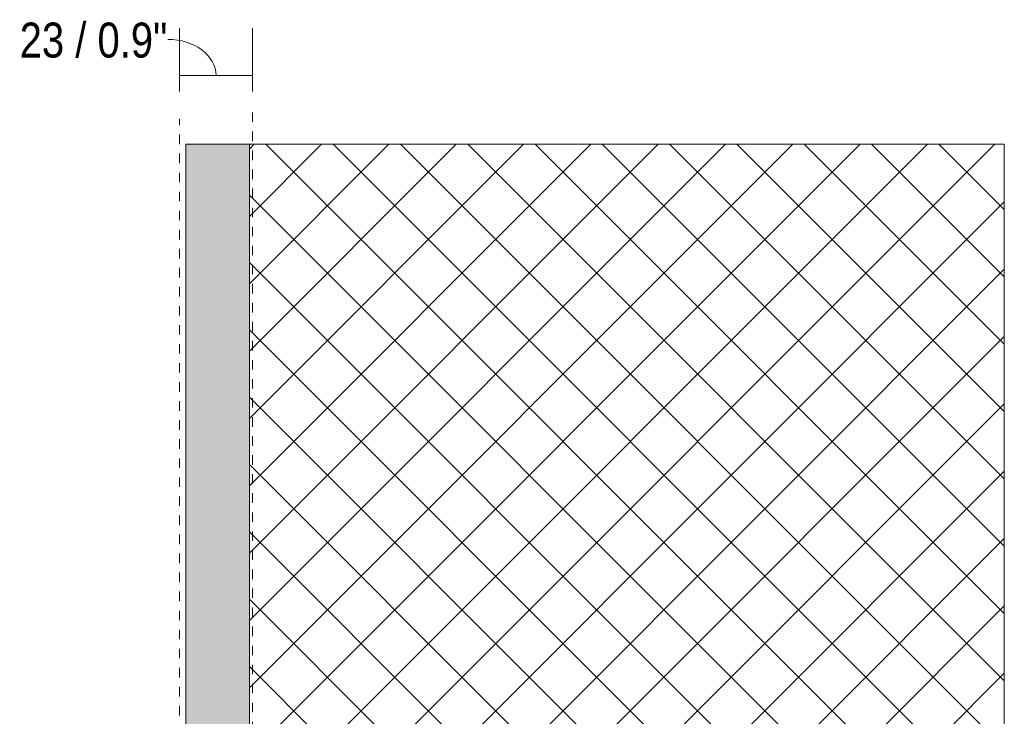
# Model space of a CAD drawing. Header units: millimetres. Extents: x -6861 to -4247, y -337 to 6932.
# Tile 134 of 134: x -6208 to -5897, y 6712 to 6932. Entities that reach past the tile are written whole.
import ezdxf

# ---------------------------------------------------------------- set-up
doc = ezdxf.new("R2010")
doc.units = ezdxf.units.MM
doc.linetypes.add('Dash', pattern=[6, 3, -3])
doc.layers.add('A-ANNO-DIMS', color=7, linetype='Dash', lineweight=9, true_color=0xd2d2d2)
for name, color, linetype, lineweight in [('A-ANNO-DIMS-5', 7, 'Continuous', 9), ('A-DETL-GENF', 7, 'Continuous', 9), ('E-LITE-EQPM', 7, 'Continuous', 20)]:
    doc.layers.add(name, color=color, linetype=linetype, lineweight=lineweight)
doc.styles.add('Arial Narrow', font='ARIALN.TTF', dxfattribs={"height": 11})
doc.dimstyles.new('FARO_-_2_2mm_Arial_Narrow_mm_Inch_Right_1', dxfattribs={"dimscale": 304.8, "dimtxt": 11.257741, "dimasz": 0, "dimexe": 0.049213, "dimexo": 0.0625, "dimgap": 0.008202, "dimtad": 1, "dimdec": 0, "dimzin": 0, "dimdsep": 46, "dimtxsty": 'Arial Narrow', "dimblk1": 'NONE', "dimblk2": 'NONE', "dimsah": 1, "dimcen": 0.09, "dimadec": 0, "dimazin": 0, "dimtfac": 1, "dimtdec": 4, "dimtix": 1, "dimtmove": 1, "dimatfit": 3, "dimfxl": 0.016404, "dimfxlon": 1, "dimtvp": 1, "dimtolj": 1, "dimtzin": 0, "dimarcsym": 2})

# ---------------------------------------------------------------- blocks, each defined once
blk = doc.blocks.new('DIMBLOCK9-Planta_PDF')
at = {"layer": 'A-ANNO-DIMS-5', "color": 251, "true_color": 0x5b5b5b}
for p, q in [((-6157.18, 6909.08), (-6157.18, 6929.08)), ((-6134.18, 6909.08), (-6134.18, 6929.08)), ((-6157.18, 6914.08), (-6134.18, 6914.08)), ((-6157.18, 6914.08), (-6157.18, 6909.08)), ((-6134.18, 6914.08), (-6134.18, 6909.08))]:
    blk.add_line(p, q, dxfattribs=at)
blk.add_ellipse((-6160.94, 6914.08), major_axis=(15.26, 0), ratio=0.749451, start_param=0, end_param=1.570796, dxfattribs=at)
at = {"layer": 'A-ANNO-DIMS-5', "color": 0, "insert": (-6207.58, 6930.79), "char_height": 11, "width": 55.9671, "attachment_point": 1, "line_spacing_factor": 0.974696, "style": 'Arial Narrow'}
blk.add_mtext('23 / 0.9"', dxfattribs=at)
blk = doc.blocks.new('_None')

msp = doc.modelspace()

# ---------------------------------------------------------------- hatches: boundary and pattern name
at = {"layer": 'A-DETL-GENF', "true_color": 0xc0c0c0}
h = msp.add_hatch(color=9, dxfattribs=at)
h.paths.add_polyline_path([(-6135.18, 6266.9), (-6135.18, 6492), (-6155.18, 6492), (-6155.18, 6266.9)])
h.paths.add_polyline_path([(-6155.18, 6622.5), (-6135.18, 6622.5), (-6135.18, 6892.5), (-6155.18, 6892.5), (-6155.18, 6641.45)])
at = {"layer": 'A-DETL-GENF', "true_color": 0xaaaaaa}
h = msp.add_hatch(dxfattribs=at)
h.set_pattern_fill('FP_1', color=253, style=0, pattern_type=2)
h.set_pattern_definition([(45, (-2886.22, 0), (-10.606602, 10.606602), []), (135, (-2886.22, 0), (-10.606602, -10.606602), [])])
h.paths.add_polyline_path([(-6135.18, 6266.9), (-5897.28, 6266.9), (-5897.28, 6892.5), (-6135.18, 6892.5), (-6135.18, 6622.5), (-5940.18, 6622.5), (-5940.18, 6536.5), (-6155.18, 6536.5), (-6155.18, 6492), (-6135.18, 6492), (-6135.18, 6291.97)])

# ---------------------------------------------------------------- linework, layer by layer
at = {"layer": 'A-ANNO-DIMS'}
for p, q in [((-6134.18, 6665.48), (-6134.18, 6903.19)), ((-6157.18, 6628.5), (-6157.18, 6900.5))]:
    msp.add_line(p, q, dxfattribs=at)
at = {"layer": 'A-ANNO-DIMS', "color": 9, "linetype": 'Continuous', "true_color": 0xc8c8c8}
for p, q in [((-5897.28, 6892.5), (-6135.18, 6892.5)), ((-5897.28, 6266.9), (-5897.28, 6892.5))]:
    msp.add_line(p, q, dxfattribs=at)
at = {"layer": 'E-LITE-EQPM'}
for p, q in [((-6155.18, 6892.5), (-6155.18, 6622.5)), ((-6135.18, 6892.5), (-6155.18, 6892.5)), ((-6135.18, 6622.5), (-6135.18, 6892.5))]:
    msp.add_line(p, q, dxfattribs=at)

# ---------------------------------------------------------------- dimensions: what is measured, and where the dimension line sits
at = {"layer": 'A-ANNO-DIMS', "color": 251, "linetype": 'Continuous', "true_color": 0x5b5b5b}
dim = msp.add_linear_dim(base=(-6134.18, 6914.08), p1=(-6157.18, 6909.08), p2=(-6134.18, 6909.08), dimstyle='FARO_-_2_2mm_Arial_Narrow_mm_Inch_Right_1', override={"dimpost": '<>', "dimfxl": 23}, dxfattribs=at)
dim.commit()
dim.dimension.update_dxf_attribs({"geometry": 'DIMBLOCK9-Planta_PDF', "text_midpoint": (-6179.59, 6923.46), "dimtype": 160})

doc.saveas('drawing.dxf')
